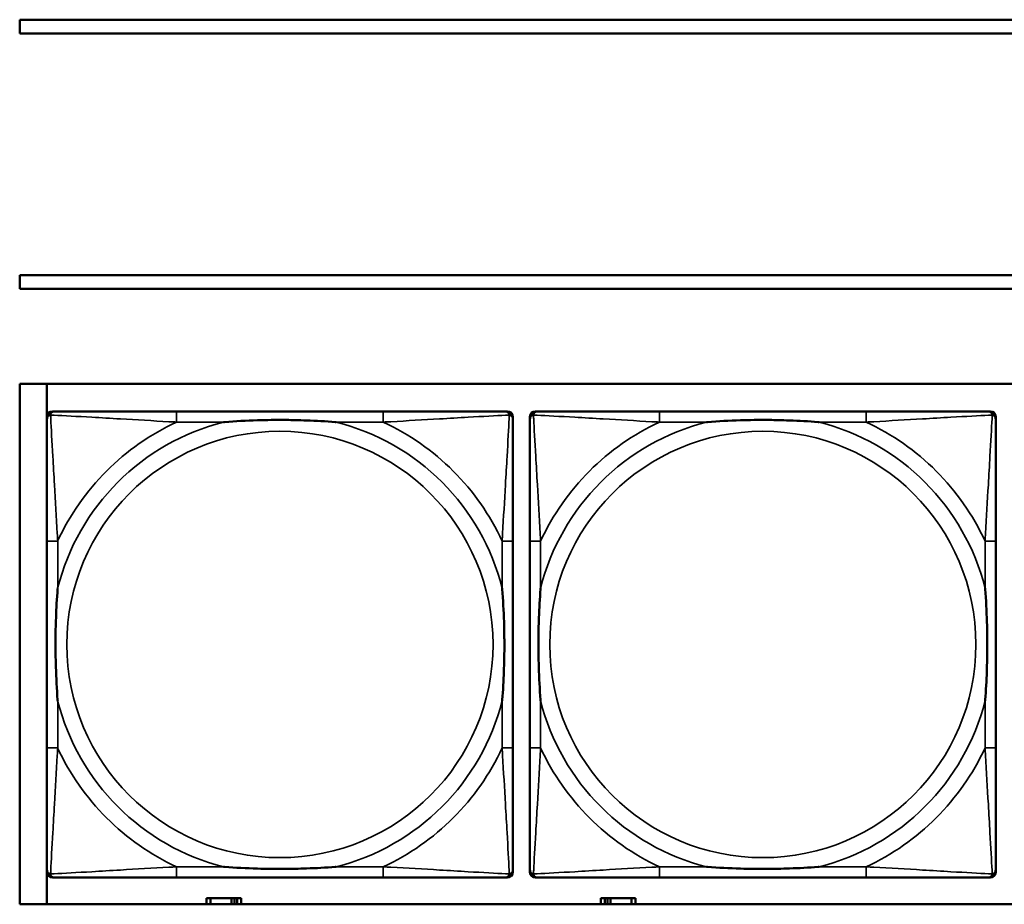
# Model space of a CAD drawing. Header units: inches. Extents: x 1.4 to 53.9, y 1.3 to 58.
# Tile 92 of 227: x 19.4 to 20.9, y 43.7 to 45. Entities that reach past the tile are written whole.
import ezdxf

# ---------------------------------------------------------------- set-up
doc = ezdxf.new("R2010")
doc.units = ezdxf.units.IN
doc.header["$MEASUREMENT"] = 0
doc.layers.add('Visible (ANSI)', color=7, linetype='Continuous', lineweight=50)
doc.layers.add('Visible Narrow (ANSI)', color=7, linetype='Continuous', lineweight=35)

msp = doc.modelspace()

# ---------------------------------------------------------------- linework, layer by layer
at = {"layer": 'Visible (ANSI)'}
for p, q in [((19.4287, 45.0214), (19.4287, 45.0414)), ((19.4287, 45.0414), (27.5757, 45.0414)), ((27.5757, 45.0214), (19.4287, 45.0214)), ((19.4287, 44.6461), (19.4287, 44.6661)), ((19.4287, 44.6661), (27.5757, 44.6661)), ((27.5757, 44.6461), (19.4287, 44.6461)), ((19.4287, 43.7414), (19.4287, 44.5061)), ((19.4287, 44.5061), (36.5227, 44.5061)), ((19.4687, 43.7414), (19.4687, 44.5061)), ((19.4688, 43.7886), (19.4688, 44.4579)), ((19.4767, 44.4658), (19.4806, 44.4658)), ((19.9633, 44.4658), (19.6594, 44.4658)), ((20.142, 44.4658), (20.146, 44.4658)), ((20.1539, 44.4579), (20.1539, 44.454)), ((20.1788, 43.7886), (20.1788, 44.4579)), ((20.1867, 44.4658), (20.1906, 44.4658)), ((20.6733, 44.4658), (20.3694, 44.4658)), ((20.852, 44.4658), (20.856, 44.4658)), ((20.8639, 44.4579), (20.8639, 44.454)), ((19.4688, 44.2753), (19.4688, 43.9713)), ((20.1539, 43.9713), (20.1539, 44.2753)), ((20.1788, 44.2753), (20.1788, 43.9713)), ((20.8639, 43.9713), (20.8639, 44.2753)), ((20.1539, 43.7926), (20.1539, 43.7886)), ((20.8639, 43.7926), (20.8639, 43.7886)), ((20.146, 43.7808), (19.4767, 43.7808)), ((19.6594, 43.7808), (19.9633, 43.7808)), ((20.856, 43.7808), (20.1867, 43.7808)), ((20.3694, 43.7808), (20.6733, 43.7808)), ((19.709, 43.7504), (19.7032, 43.7504)), ((19.7032, 43.7504), (19.7032, 43.7414)), ((19.709, 43.7504), (19.7403, 43.7504)), ((19.709, 43.7414), (19.709, 43.7504)), ((19.7403, 43.7414), (19.7403, 43.7504)), ((19.7403, 43.7504), (19.7444, 43.7504)), ((19.7444, 43.7504), (19.7444, 43.7414)), ((19.7444, 43.7504), (19.7484, 43.7504)), ((19.7542, 43.7504), (19.7484, 43.7504)), ((19.7484, 43.7504), (19.7484, 43.7414)), ((19.7542, 43.7414), (19.7542, 43.7504)), ((20.289, 43.7504), (20.2832, 43.7504)), ((20.2832, 43.7504), (20.2832, 43.7414)), ((20.289, 43.7504), (20.293, 43.7504)), ((20.289, 43.7414), (20.289, 43.7504)), ((20.293, 43.7414), (20.293, 43.7504)), ((20.293, 43.7504), (20.2971, 43.7504)), ((20.2971, 43.7504), (20.2971, 43.7414)), ((20.2971, 43.7504), (20.3284, 43.7504)), ((20.3284, 43.7504), (20.3284, 43.7414)), ((20.3342, 43.7504), (20.3284, 43.7504)), ((20.3342, 43.7414), (20.3342, 43.7504)), ((36.5227, 43.7414), (19.4287, 43.7414))]:
    msp.add_line(p, q, dxfattribs=at)
for centre, radius, start, end in [((19.4767, 44.4579), 0.00787, 90, 180), ((19.4806, 44.454), 0.0118, 90, 180), ((20.142, 44.454), 0.0118, 0, 90), ((20.146, 44.4579), 0.00787, 0, 90), ((20.1867, 44.4579), 0.00787, 90, 180), ((20.1906, 44.454), 0.0118, 90, 180), ((20.852, 44.454), 0.0118, 0, 90), ((20.856, 44.4579), 0.00787, 0, 90), ((19.4806, 43.7926), 0.0118, 180, 270), ((20.142, 43.7926), 0.0118, 270, 360), ((20.1906, 43.7926), 0.0118, 180, 270), ((20.852, 43.7926), 0.0118, 270, 360), ((19.4767, 43.7886), 0.00787, 180, 270), ((20.146, 43.7886), 0.00787, 270, 0), ((20.1867, 43.7886), 0.00787, 180, 270), ((20.856, 43.7886), 0.00787, 270, 0)]:
    msp.add_arc(centre, radius, start, end, dxfattribs=at)
for points, knots in [([(19.6594, 44.4658), (19.6558, 44.4658), (19.6522, 44.4658), (19.6486, 44.4658), (19.6154, 44.4658), (19.5817, 44.4658), (19.5508, 44.4658), (19.5239, 44.4658), (19.4983, 44.4658), (19.4849, 44.4658), (19.4833, 44.4658), (19.4819, 44.4658), (19.4806, 44.4658)], [0, 0, 0, 0, 0.0272471, 0.0272471, 0.0272471, 0.2790553, 0.2790553, 0.2790553, 0.4988354, 0.4988354, 0.4988354, 0.5252205, 0.5252205, 0.5252205, 0.5252205]), ([(20.142, 44.4658), (20.1272, 44.4658), (20.0856, 44.4658), (20.0449, 44.4658), (20.0184, 44.4658), (19.9905, 44.4658), (19.9633, 44.4658)], [-0.5252205, -0.5252205, -0.5252205, -0.5252205, -0.20743, -0.20743, -0.20743, 0, 0, 0, 0]), ([(20.3694, 44.4658), (20.3658, 44.4658), (20.3622, 44.4658), (20.3586, 44.4658), (20.3254, 44.4658), (20.2917, 44.4658), (20.2608, 44.4658), (20.2339, 44.4658), (20.2083, 44.4658), (20.1949, 44.4658), (20.1933, 44.4658), (20.1919, 44.4658), (20.1906, 44.4658)], [0, 0, 0, 0, 0.0272471, 0.0272471, 0.0272471, 0.2790553, 0.2790553, 0.2790553, 0.4988354, 0.4988354, 0.4988354, 0.5252205, 0.5252205, 0.5252205, 0.5252205]), ([(20.852, 44.4658), (20.8372, 44.4658), (20.7956, 44.4658), (20.7549, 44.4658), (20.7284, 44.4658), (20.7005, 44.4658), (20.6733, 44.4658)], [-0.5252205, -0.5252205, -0.5252205, -0.5252205, -0.20743, -0.20743, -0.20743, 0, 0, 0, 0]), ([(19.4688, 44.454), (19.4688, 44.4391), (19.4688, 44.3975), (19.4688, 44.3569), (19.4688, 44.3303), (19.4688, 44.3025), (19.4688, 44.2753)], [-0.5252205, -0.5252205, -0.5252205, -0.5252205, -0.20743, -0.20743, -0.20743, 0, 0, 0, 0]), ([(19.7286, 44.4501), (19.729, 44.4501), (19.7295, 44.4501), (19.746, 44.4514), (19.762, 44.4522), (19.785, 44.4529), (19.7917, 44.4531), (19.8009, 44.4532), (19.8033, 44.4532), (19.8074, 44.4532), (19.809, 44.4532), (19.8121, 44.4532), (19.8137, 44.4532), (19.8172, 44.4532), (19.8193, 44.4532), (19.8255, 44.4532), (19.8296, 44.4531), (19.8393, 44.4529), (19.8449, 44.4527), (19.8647, 44.452), (19.8787, 44.4512), (19.8932, 44.4501), (19.8936, 44.4501), (19.8941, 44.4501)], [-0.416114, -0.416114, -0.416114, -0.416114, -0.4127691, -0.4127691, -0.2896446, -0.2896446, -0.2388934, -0.2388934, -0.2201881, -0.2201881, -0.2080204, -0.2080204, -0.196499, -0.196499, -0.1809939, -0.1809939, -0.149741, -0.149741, -0.1073162, -0.1073162, 0, 0, 0.0033356, 0.0033356, 0.0033356, 0.0033356]), ([(20.1539, 44.2753), (20.1539, 44.2788), (20.1539, 44.2824), (20.1539, 44.286), (20.1539, 44.3192), (20.1539, 44.3529), (20.1539, 44.3838), (20.1539, 44.4107), (20.1539, 44.4363), (20.1539, 44.4497), (20.1539, 44.4513), (20.1539, 44.4528), (20.1539, 44.454)], [0, 0, 0, 0, 0.0272471, 0.0272471, 0.0272471, 0.2790553, 0.2790553, 0.2790553, 0.4988354, 0.4988354, 0.4988354, 0.5252205, 0.5252205, 0.5252205, 0.5252205]), ([(20.1788, 44.454), (20.1788, 44.4391), (20.1788, 44.3975), (20.1788, 44.3569), (20.1788, 44.3303), (20.1788, 44.3025), (20.1788, 44.2753)], [-0.5252205, -0.5252205, -0.5252205, -0.5252205, -0.20743, -0.20743, -0.20743, 0, 0, 0, 0]), ([(20.4386, 44.4501), (20.439, 44.4501), (20.4395, 44.4501), (20.456, 44.4514), (20.472, 44.4522), (20.495, 44.4529), (20.5017, 44.4531), (20.5109, 44.4532), (20.5133, 44.4532), (20.5174, 44.4532), (20.519, 44.4532), (20.5221, 44.4532), (20.5237, 44.4532), (20.5272, 44.4532), (20.5293, 44.4532), (20.5355, 44.4532), (20.5396, 44.4531), (20.5493, 44.4529), (20.5549, 44.4527), (20.5747, 44.452), (20.5887, 44.4512), (20.6032, 44.4501), (20.6036, 44.4501), (20.6041, 44.4501)], [-0.416114, -0.416114, -0.416114, -0.416114, -0.4127691, -0.4127691, -0.2896446, -0.2896446, -0.2388934, -0.2388934, -0.2201881, -0.2201881, -0.2080204, -0.2080204, -0.196499, -0.196499, -0.1809939, -0.1809939, -0.149741, -0.149741, -0.1073162, -0.1073162, 0, 0, 0.0033356, 0.0033356, 0.0033356, 0.0033356]), ([(20.8639, 44.2753), (20.8639, 44.2788), (20.8639, 44.2824), (20.8639, 44.286), (20.8639, 44.3192), (20.8639, 44.3529), (20.8639, 44.3838), (20.8639, 44.4107), (20.8639, 44.4363), (20.8639, 44.4497), (20.8639, 44.4513), (20.8639, 44.4528), (20.8639, 44.454)], [0, 0, 0, 0, 0.0272471, 0.0272471, 0.0272471, 0.2790553, 0.2790553, 0.2790553, 0.4988354, 0.4988354, 0.4988354, 0.5252205, 0.5252205, 0.5252205, 0.5252205]), ([(19.4846, 44.0405), (19.4845, 44.041), (19.4845, 44.0414), (19.4833, 44.0579), (19.4824, 44.074), (19.4817, 44.0969), (19.4815, 44.1036), (19.4814, 44.1128), (19.4814, 44.1153), (19.4814, 44.1194), (19.4814, 44.121), (19.4814, 44.1241), (19.4814, 44.1256), (19.4814, 44.1292), (19.4814, 44.1312), (19.4815, 44.1374), (19.4815, 44.1416), (19.4817, 44.1513), (19.4819, 44.1569), (19.4826, 44.1766), (19.4834, 44.1907), (19.4845, 44.2052), (19.4845, 44.2056), (19.4846, 44.206)], [-0.416114, -0.416114, -0.416114, -0.416114, -0.4127691, -0.4127691, -0.2896446, -0.2896446, -0.2388934, -0.2388934, -0.2201881, -0.2201881, -0.2080204, -0.2080204, -0.196499, -0.196499, -0.1809939, -0.1809939, -0.149741, -0.149741, -0.1073162, -0.1073162, 0, 0, 0.0033356, 0.0033356, 0.0033356, 0.0033356]), ([(20.1381, 44.206), (20.1381, 44.2056), (20.1382, 44.2052), (20.1394, 44.1887), (20.1403, 44.1726), (20.141, 44.1496), (20.1411, 44.143), (20.1412, 44.1338), (20.1413, 44.1313), (20.1413, 44.1272), (20.1413, 44.1256), (20.1413, 44.1225), (20.1413, 44.121), (20.1413, 44.1174), (20.1413, 44.1153), (20.1412, 44.1092), (20.1411, 44.105), (20.1409, 44.0953), (20.1408, 44.0897), (20.1401, 44.0699), (20.1393, 44.0559), (20.1382, 44.0414), (20.1381, 44.041), (20.1381, 44.0405)], [-0.416114, -0.416114, -0.416114, -0.416114, -0.4127691, -0.4127691, -0.2896446, -0.2896446, -0.2388934, -0.2388934, -0.2201881, -0.2201881, -0.2080204, -0.2080204, -0.196499, -0.196499, -0.1809939, -0.1809939, -0.149741, -0.149741, -0.1073162, -0.1073162, 0, 0, 0.0033356, 0.0033356, 0.0033356, 0.0033356]), ([(20.1946, 44.0405), (20.1945, 44.041), (20.1945, 44.0414), (20.1933, 44.0579), (20.1924, 44.074), (20.1917, 44.0969), (20.1915, 44.1036), (20.1914, 44.1128), (20.1914, 44.1153), (20.1914, 44.1194), (20.1914, 44.121), (20.1914, 44.1241), (20.1914, 44.1256), (20.1914, 44.1292), (20.1914, 44.1312), (20.1915, 44.1374), (20.1915, 44.1416), (20.1917, 44.1513), (20.1919, 44.1569), (20.1926, 44.1766), (20.1934, 44.1907), (20.1945, 44.2052), (20.1945, 44.2056), (20.1946, 44.206)], [-0.416114, -0.416114, -0.416114, -0.416114, -0.4127691, -0.4127691, -0.2896446, -0.2896446, -0.2388934, -0.2388934, -0.2201881, -0.2201881, -0.2080204, -0.2080204, -0.196499, -0.196499, -0.1809939, -0.1809939, -0.149741, -0.149741, -0.1073162, -0.1073162, 0, 0, 0.0033356, 0.0033356, 0.0033356, 0.0033356]), ([(20.8481, 44.206), (20.8481, 44.2056), (20.8482, 44.2052), (20.8494, 44.1887), (20.8503, 44.1726), (20.851, 44.1496), (20.8511, 44.143), (20.8512, 44.1338), (20.8513, 44.1313), (20.8513, 44.1272), (20.8513, 44.1256), (20.8513, 44.1225), (20.8513, 44.121), (20.8513, 44.1174), (20.8513, 44.1153), (20.8512, 44.1092), (20.8511, 44.105), (20.8509, 44.0953), (20.8508, 44.0897), (20.8501, 44.0699), (20.8493, 44.0559), (20.8482, 44.0414), (20.8481, 44.041), (20.8481, 44.0405)], [-0.416114, -0.416114, -0.416114, -0.416114, -0.4127691, -0.4127691, -0.2896446, -0.2896446, -0.2388934, -0.2388934, -0.2201881, -0.2201881, -0.2080204, -0.2080204, -0.196499, -0.196499, -0.1809939, -0.1809939, -0.149741, -0.149741, -0.1073162, -0.1073162, 0, 0, 0.0033356, 0.0033356, 0.0033356, 0.0033356]), ([(19.4688, 43.9713), (19.4688, 43.9441), (19.4688, 43.9163), (19.4688, 43.8897), (19.4688, 43.8491), (19.4688, 43.8075), (19.4688, 43.7926)], [3.9382945, 3.9382945, 3.9382945, 3.9382945, 4.1457245, 4.1457245, 4.1457245, 4.463515, 4.463515, 4.463515, 4.463515]), ([(20.1539, 43.7926), (20.1539, 43.8075), (20.1539, 43.8491), (20.1539, 43.8897), (20.1539, 43.9163), (20.1539, 43.9441), (20.1539, 43.9713)], [-0.5252205, -0.5252205, -0.5252205, -0.5252205, -0.20743, -0.20743, -0.20743, 0, 0, 0, 0]), ([(20.1788, 43.9713), (20.1788, 43.9441), (20.1788, 43.9163), (20.1788, 43.8897), (20.1788, 43.8491), (20.1788, 43.8075), (20.1788, 43.7926)], [3.9382945, 3.9382945, 3.9382945, 3.9382945, 4.1457245, 4.1457245, 4.1457245, 4.463515, 4.463515, 4.463515, 4.463515]), ([(20.8639, 43.7926), (20.8639, 43.8075), (20.8639, 43.8491), (20.8639, 43.8897), (20.8639, 43.9163), (20.8639, 43.9441), (20.8639, 43.9713)], [-0.5252205, -0.5252205, -0.5252205, -0.5252205, -0.20743, -0.20743, -0.20743, 0, 0, 0, 0]), ([(19.8941, 43.7965), (19.8936, 43.7965), (19.8932, 43.7965), (19.8787, 43.7954), (19.8647, 43.7946), (19.8449, 43.7939), (19.8393, 43.7937), (19.8296, 43.7935), (19.8255, 43.7934), (19.8193, 43.7934), (19.8172, 43.7934), (19.8137, 43.7934), (19.8121, 43.7934), (19.809, 43.7934), (19.8074, 43.7934), (19.8033, 43.7934), (19.8009, 43.7934), (19.7917, 43.7935), (19.785, 43.7937), (19.762, 43.7944), (19.746, 43.7952), (19.7295, 43.7965), (19.729, 43.7965), (19.7286, 43.7965)], [-0.4149464, -0.4149464, -0.4149464, -0.4149464, -0.41162, -0.41162, -0.3046026, -0.3046026, -0.2622958, -0.2622958, -0.23113, -0.23113, -0.215668, -0.215668, -0.2041787, -0.2041787, -0.1920448, -0.1920448, -0.1733916, -0.1733916, -0.1227817, -0.1227817, 0, 0, 0.0033356, 0.0033356, 0.0033356, 0.0033356]), ([(20.6041, 43.7965), (20.6036, 43.7965), (20.6032, 43.7965), (20.5887, 43.7954), (20.5747, 43.7946), (20.5549, 43.7939), (20.5493, 43.7937), (20.5396, 43.7935), (20.5355, 43.7934), (20.5293, 43.7934), (20.5272, 43.7934), (20.5237, 43.7934), (20.5221, 43.7934), (20.519, 43.7934), (20.5174, 43.7934), (20.5133, 43.7934), (20.5109, 43.7934), (20.5017, 43.7935), (20.495, 43.7937), (20.472, 43.7944), (20.456, 43.7952), (20.4395, 43.7965), (20.439, 43.7965), (20.4386, 43.7965)], [-0.4149464, -0.4149464, -0.4149464, -0.4149464, -0.41162, -0.41162, -0.3046026, -0.3046026, -0.2622958, -0.2622958, -0.23113, -0.23113, -0.215668, -0.215668, -0.2041787, -0.2041787, -0.1920448, -0.1920448, -0.1733916, -0.1733916, -0.1227817, -0.1227817, 0, 0, 0.0033356, 0.0033356, 0.0033356, 0.0033356]), ([(19.4806, 43.7808), (19.4955, 43.7808), (19.5371, 43.7808), (19.5778, 43.7808), (19.6043, 43.7808), (19.6322, 43.7808), (19.6594, 43.7808)], [-0.5252205, -0.5252205, -0.5252205, -0.5252205, -0.20743, -0.20743, -0.20743, 0, 0, 0, 0]), ([(19.9633, 43.7808), (19.9905, 43.7808), (20.0184, 43.7808), (20.0449, 43.7808), (20.0856, 43.7808), (20.1272, 43.7808), (20.142, 43.7808)], [3.9382945, 3.9382945, 3.9382945, 3.9382945, 4.1457245, 4.1457245, 4.1457245, 4.463515, 4.463515, 4.463515, 4.463515]), ([(20.1906, 43.7808), (20.2055, 43.7808), (20.2471, 43.7808), (20.2878, 43.7808), (20.3143, 43.7808), (20.3422, 43.7808), (20.3694, 43.7808)], [-0.5252205, -0.5252205, -0.5252205, -0.5252205, -0.20743, -0.20743, -0.20743, 0, 0, 0, 0]), ([(20.6733, 43.7808), (20.7005, 43.7808), (20.7284, 43.7808), (20.7549, 43.7808), (20.7956, 43.7808), (20.8372, 43.7808), (20.852, 43.7808)], [3.9382945, 3.9382945, 3.9382945, 3.9382945, 4.1457245, 4.1457245, 4.1457245, 4.463515, 4.463515, 4.463515, 4.463515])]:
    msp.add_open_spline(points, degree=3, knots=knots, dxfattribs=at)
at = {"layer": 'Visible Narrow (ANSI)'}
for p, q in [((19.6594, 44.4658), (19.6594, 44.4501)), ((19.9633, 44.4658), (19.9633, 44.4501)), ((20.3694, 44.4658), (20.3694, 44.4501)), ((20.6733, 44.4658), (20.6733, 44.4501)), ((19.6594, 44.4501), (19.7286, 44.4501)), ((19.8941, 44.4501), (19.9633, 44.4501)), ((20.3694, 44.4501), (20.4386, 44.4501)), ((20.6041, 44.4501), (20.6733, 44.4501)), ((19.4846, 44.2753), (19.4688, 44.2753)), ((19.4846, 44.206), (19.4846, 44.2753)), ((20.1539, 44.2753), (20.1381, 44.2753)), ((20.1381, 44.2753), (20.1381, 44.206)), ((20.1946, 44.2753), (20.1788, 44.2753)), ((20.1946, 44.206), (20.1946, 44.2753)), ((20.8639, 44.2753), (20.8481, 44.2753)), ((20.8481, 44.2753), (20.8481, 44.206)), ((19.4846, 43.9713), (19.4846, 44.0405)), ((20.1381, 44.0405), (20.1381, 43.9713)), ((20.1946, 43.9713), (20.1946, 44.0405)), ((20.8481, 44.0405), (20.8481, 43.9713)), ((19.4846, 43.9713), (19.4688, 43.9713)), ((20.1539, 43.9713), (20.1381, 43.9713)), ((20.1946, 43.9713), (20.1788, 43.9713)), ((20.8639, 43.9713), (20.8481, 43.9713)), ((19.6594, 43.7965), (19.6594, 43.7808)), ((19.7286, 43.7965), (19.6594, 43.7965)), ((19.9633, 43.7965), (19.8941, 43.7965)), ((19.9633, 43.7965), (19.9633, 43.7808)), ((20.3694, 43.7965), (20.3694, 43.7808)), ((20.4386, 43.7965), (20.3694, 43.7965)), ((20.6733, 43.7965), (20.6041, 43.7965)), ((20.6733, 43.7965), (20.6733, 43.7808))]:
    msp.add_line(p, q, dxfattribs=at)
for centre in [(19.8113, 44.1233), (20.5213, 44.1233)]:
    msp.add_circle(centre, 0.3133, dxfattribs=at)
for centre, radius, start, end in [((19.8113, 44.1233), 0.3371, 104.2103, 165.7897), ((19.8113, 44.1233), 0.3604, 114.9407, 155.0593), ((19.8113, 44.1233), 0.3371, 14.2103, 75.7897), ((19.8113, 44.1233), 0.3604, 24.9407, 65.0593), ((20.5213, 44.1233), 0.3371, 104.2103, 165.7897), ((20.5213, 44.1233), 0.3604, 114.9407, 155.0593), ((20.5213, 44.1233), 0.3371, 14.2103, 75.7897), ((20.5213, 44.1233), 0.3604, 24.9407, 65.0593), ((19.8113, 44.1233), 0.3371, 194.2103, 255.7897), ((19.8113, 44.1233), 0.3371, 284.2103, 345.7897), ((20.5213, 44.1233), 0.3371, 194.2103, 255.7897), ((20.5213, 44.1233), 0.3371, 284.2103, 345.7897), ((19.8113, 44.1233), 0.3604, 204.9407, 245.0593), ((19.8113, 44.1233), 0.3604, 294.9407, 335.0593), ((20.5213, 44.1233), 0.3604, 204.9407, 245.0593), ((20.5213, 44.1233), 0.3604, 294.9407, 335.0593)]:
    msp.add_arc(centre, radius, start, end, dxfattribs=at)
for points, knots in [([(19.4688, 44.454), (19.4688, 44.4546), (19.4689, 44.4552), (19.4691, 44.4562), (19.4693, 44.4566), (19.4696, 44.4572), (19.4698, 44.4575), (19.47, 44.4579), (19.4701, 44.458), (19.4705, 44.4584), (19.4707, 44.4587), (19.4714, 44.4593), (19.4719, 44.4596), (19.473, 44.4601), (19.4735, 44.4604), (19.4741, 44.4605)], [-0.02627331, -0.02627331, -0.02627331, -0.02627331, -0.02158775, -0.02158775, -0.01736415, -0.01736415, -0.0147244, -0.0147244, -0.01307456, -0.01307456, -0.00977487, -0.00977487, -0.00449537, -0.00449537, 0.00012419, 0.00012419, 0.00012419, 0.00012419]), ([(19.4741, 44.4605), (19.4743, 44.4611), (19.4745, 44.4617), (19.475, 44.4627), (19.4754, 44.4632), (19.476, 44.4639), (19.4762, 44.4642), (19.4766, 44.4645), (19.4768, 44.4646), (19.4771, 44.4649), (19.4774, 44.465), (19.478, 44.4653), (19.4785, 44.4655), (19.4795, 44.4657), (19.48, 44.4658), (19.4806, 44.4658)], [-0.00012419, -0.00012419, -0.00012419, -0.00012419, 0.00449537, 0.00449537, 0.00977487, 0.00977487, 0.01307456, 0.01307456, 0.0147244, 0.0147244, 0.01736415, 0.01736415, 0.02158775, 0.02158775, 0.02627331, 0.02627331, 0.02627331, 0.02627331]), ([(19.4846, 44.2753), (19.4844, 44.279), (19.4842, 44.2828), (19.4826, 44.3101), (19.4812, 44.3343), (19.479, 44.3722), (19.4782, 44.3862), (19.4762, 44.4214), (19.4751, 44.4416), (19.4743, 44.457), (19.4742, 44.4588), (19.4741, 44.4605)], [0, 0, 0, 0, 0.0278591, 0.0278591, 0.201273, 0.201273, 0.3066357, 0.3066357, 0.475216, 0.475216, 0.5007189, 0.5007189, 0.5007189, 0.5007189]), ([(19.4741, 44.4605), (19.4758, 44.4604), (19.4776, 44.4603), (19.4931, 44.4595), (19.5132, 44.4584), (19.5484, 44.4565), (19.5625, 44.4556), (19.6003, 44.4534), (19.6245, 44.452), (19.6519, 44.4505), (19.6556, 44.4503), (19.6594, 44.4501)], [-0.5007189, -0.5007189, -0.5007189, -0.5007189, -0.475216, -0.475216, -0.3066357, -0.3066357, -0.201273, -0.201273, -0.0278591, -0.0278591, 0, 0, 0, 0]), ([(19.9633, 44.4501), (19.967, 44.4503), (19.9708, 44.4505), (19.9982, 44.452), (20.0224, 44.4534), (20.0602, 44.4556), (20.0743, 44.4565), (20.1095, 44.4584), (20.1296, 44.4595), (20.145, 44.4603), (20.1469, 44.4604), (20.1486, 44.4605)], [0, 0, 0, 0, 0.0278591, 0.0278591, 0.201273, 0.201273, 0.3066357, 0.3066357, 0.475216, 0.475216, 0.5007189, 0.5007189, 0.5007189, 0.5007189]), ([(20.1486, 44.4605), (20.1485, 44.4588), (20.1484, 44.457), (20.1476, 44.4416), (20.1465, 44.4214), (20.1445, 44.3862), (20.1437, 44.3722), (20.1415, 44.3343), (20.14, 44.3101), (20.1385, 44.2828), (20.1383, 44.279), (20.1381, 44.2753)], [-0.5007189, -0.5007189, -0.5007189, -0.5007189, -0.475216, -0.475216, -0.3066357, -0.3066357, -0.201273, -0.201273, -0.0278591, -0.0278591, 0, 0, 0, 0]), ([(20.142, 44.4658), (20.1427, 44.4658), (20.1432, 44.4657), (20.1442, 44.4655), (20.1446, 44.4653), (20.1453, 44.465), (20.1455, 44.4649), (20.1459, 44.4646), (20.146, 44.4645), (20.1464, 44.4642), (20.1467, 44.4639), (20.1473, 44.4632), (20.1476, 44.4627), (20.1482, 44.4617), (20.1484, 44.4611), (20.1486, 44.4605)], [-0.02627331, -0.02627331, -0.02627331, -0.02627331, -0.02158775, -0.02158775, -0.01736415, -0.01736415, -0.0147244, -0.0147244, -0.01307456, -0.01307456, -0.00977487, -0.00977487, -0.00449537, -0.00449537, 0.00012419, 0.00012419, 0.00012419, 0.00012419]), ([(20.1486, 44.4605), (20.1492, 44.4604), (20.1497, 44.4601), (20.1507, 44.4596), (20.1512, 44.4593), (20.1519, 44.4587), (20.1522, 44.4584), (20.1525, 44.458), (20.1526, 44.4579), (20.1529, 44.4575), (20.153, 44.4572), (20.1534, 44.4566), (20.1535, 44.4562), (20.1538, 44.4552), (20.1539, 44.4546), (20.1539, 44.454)], [-0.00012419, -0.00012419, -0.00012419, -0.00012419, 0.00449537, 0.00449537, 0.00977487, 0.00977487, 0.01307456, 0.01307456, 0.0147244, 0.0147244, 0.01736415, 0.01736415, 0.02158775, 0.02158775, 0.02627331, 0.02627331, 0.02627331, 0.02627331]), ([(20.1788, 44.454), (20.1788, 44.4546), (20.1789, 44.4552), (20.1791, 44.4562), (20.1793, 44.4566), (20.1796, 44.4572), (20.1798, 44.4575), (20.18, 44.4579), (20.1801, 44.458), (20.1805, 44.4584), (20.1807, 44.4587), (20.1814, 44.4593), (20.1819, 44.4596), (20.183, 44.4601), (20.1835, 44.4604), (20.1841, 44.4605)], [-0.02627331, -0.02627331, -0.02627331, -0.02627331, -0.02158775, -0.02158775, -0.01736415, -0.01736415, -0.0147244, -0.0147244, -0.01307456, -0.01307456, -0.00977487, -0.00977487, -0.00449537, -0.00449537, 0.00012419, 0.00012419, 0.00012419, 0.00012419]), ([(20.1841, 44.4605), (20.1843, 44.4611), (20.1845, 44.4617), (20.185, 44.4627), (20.1854, 44.4632), (20.186, 44.4639), (20.1862, 44.4642), (20.1866, 44.4645), (20.1868, 44.4646), (20.1871, 44.4649), (20.1874, 44.465), (20.188, 44.4653), (20.1885, 44.4655), (20.1895, 44.4657), (20.19, 44.4658), (20.1906, 44.4658)], [-0.00012419, -0.00012419, -0.00012419, -0.00012419, 0.00449537, 0.00449537, 0.00977487, 0.00977487, 0.01307456, 0.01307456, 0.0147244, 0.0147244, 0.01736415, 0.01736415, 0.02158775, 0.02158775, 0.02627331, 0.02627331, 0.02627331, 0.02627331]), ([(20.1946, 44.2753), (20.1944, 44.279), (20.1942, 44.2828), (20.1926, 44.3101), (20.1912, 44.3343), (20.189, 44.3722), (20.1882, 44.3862), (20.1862, 44.4214), (20.1851, 44.4416), (20.1843, 44.457), (20.1842, 44.4588), (20.1841, 44.4605)], [0, 0, 0, 0, 0.0278591, 0.0278591, 0.201273, 0.201273, 0.3066357, 0.3066357, 0.475216, 0.475216, 0.5007189, 0.5007189, 0.5007189, 0.5007189]), ([(20.1841, 44.4605), (20.1858, 44.4604), (20.1876, 44.4603), (20.2031, 44.4595), (20.2232, 44.4584), (20.2584, 44.4565), (20.2725, 44.4556), (20.3103, 44.4534), (20.3345, 44.452), (20.3619, 44.4505), (20.3656, 44.4503), (20.3694, 44.4501)], [-0.5007189, -0.5007189, -0.5007189, -0.5007189, -0.475216, -0.475216, -0.3066357, -0.3066357, -0.201273, -0.201273, -0.0278591, -0.0278591, 0, 0, 0, 0]), ([(20.6733, 44.4501), (20.677, 44.4503), (20.6808, 44.4505), (20.7082, 44.452), (20.7324, 44.4534), (20.7702, 44.4556), (20.7843, 44.4565), (20.8195, 44.4584), (20.8396, 44.4595), (20.855, 44.4603), (20.8569, 44.4604), (20.8586, 44.4605)], [0, 0, 0, 0, 0.0278591, 0.0278591, 0.201273, 0.201273, 0.3066357, 0.3066357, 0.475216, 0.475216, 0.5007189, 0.5007189, 0.5007189, 0.5007189]), ([(20.8586, 44.4605), (20.8585, 44.4588), (20.8584, 44.457), (20.8576, 44.4416), (20.8565, 44.4214), (20.8545, 44.3862), (20.8537, 44.3722), (20.8515, 44.3343), (20.85, 44.3101), (20.8485, 44.2828), (20.8483, 44.279), (20.8481, 44.2753)], [-0.5007189, -0.5007189, -0.5007189, -0.5007189, -0.475216, -0.475216, -0.3066357, -0.3066357, -0.201273, -0.201273, -0.0278591, -0.0278591, 0, 0, 0, 0]), ([(20.852, 44.4658), (20.8527, 44.4658), (20.8532, 44.4657), (20.8542, 44.4655), (20.8546, 44.4653), (20.8553, 44.465), (20.8555, 44.4649), (20.8559, 44.4646), (20.856, 44.4645), (20.8564, 44.4642), (20.8567, 44.4639), (20.8573, 44.4632), (20.8576, 44.4627), (20.8582, 44.4617), (20.8584, 44.4611), (20.8586, 44.4605)], [-0.02627331, -0.02627331, -0.02627331, -0.02627331, -0.02158775, -0.02158775, -0.01736415, -0.01736415, -0.0147244, -0.0147244, -0.01307456, -0.01307456, -0.00977487, -0.00977487, -0.00449537, -0.00449537, 0.00012419, 0.00012419, 0.00012419, 0.00012419]), ([(20.8586, 44.4605), (20.8592, 44.4604), (20.8597, 44.4601), (20.8607, 44.4596), (20.8612, 44.4593), (20.8619, 44.4587), (20.8622, 44.4584), (20.8625, 44.458), (20.8626, 44.4579), (20.8629, 44.4575), (20.863, 44.4572), (20.8634, 44.4566), (20.8635, 44.4562), (20.8638, 44.4552), (20.8639, 44.4546), (20.8639, 44.454)], [-0.00012419, -0.00012419, -0.00012419, -0.00012419, 0.00449537, 0.00449537, 0.00977487, 0.00977487, 0.01307456, 0.01307456, 0.0147244, 0.0147244, 0.01736415, 0.01736415, 0.02158775, 0.02158775, 0.02627331, 0.02627331, 0.02627331, 0.02627331]), ([(19.4741, 43.7861), (19.4742, 43.7878), (19.4743, 43.7896), (19.4751, 43.805), (19.4762, 43.8251), (19.4782, 43.8604), (19.479, 43.8744), (19.4812, 43.9123), (19.4826, 43.9365), (19.4842, 43.9638), (19.4844, 43.9676), (19.4846, 43.9713)], [-4.4390134, -4.4390134, -4.4390134, -4.4390134, -4.4135105, -4.4135105, -4.2449302, -4.2449302, -4.1395675, -4.1395675, -3.9661536, -3.9661536, -3.9382945, -3.9382945, -3.9382945, -3.9382945]), ([(20.1381, 43.9713), (20.1383, 43.9676), (20.1385, 43.9638), (20.14, 43.9365), (20.1415, 43.9123), (20.1437, 43.8744), (20.1445, 43.8604), (20.1465, 43.8251), (20.1476, 43.805), (20.1484, 43.7896), (20.1485, 43.7878), (20.1486, 43.7861)], [0, 0, 0, 0, 0.0278591, 0.0278591, 0.201273, 0.201273, 0.3066357, 0.3066357, 0.475216, 0.475216, 0.5007189, 0.5007189, 0.5007189, 0.5007189]), ([(20.1841, 43.7861), (20.1842, 43.7878), (20.1843, 43.7896), (20.1851, 43.805), (20.1862, 43.8251), (20.1882, 43.8604), (20.189, 43.8744), (20.1912, 43.9123), (20.1926, 43.9365), (20.1942, 43.9638), (20.1944, 43.9676), (20.1946, 43.9713)], [-4.4390134, -4.4390134, -4.4390134, -4.4390134, -4.4135105, -4.4135105, -4.2449302, -4.2449302, -4.1395675, -4.1395675, -3.9661536, -3.9661536, -3.9382945, -3.9382945, -3.9382945, -3.9382945]), ([(20.8481, 43.9713), (20.8483, 43.9676), (20.8485, 43.9638), (20.85, 43.9365), (20.8515, 43.9123), (20.8537, 43.8744), (20.8545, 43.8604), (20.8565, 43.8251), (20.8576, 43.805), (20.8584, 43.7896), (20.8585, 43.7878), (20.8586, 43.7861)], [0, 0, 0, 0, 0.0278591, 0.0278591, 0.201273, 0.201273, 0.3066357, 0.3066357, 0.475216, 0.475216, 0.5007189, 0.5007189, 0.5007189, 0.5007189]), ([(19.4741, 43.7861), (19.4735, 43.7862), (19.473, 43.7865), (19.4719, 43.787), (19.4714, 43.7873), (19.4707, 43.7879), (19.4705, 43.7882), (19.4701, 43.7886), (19.47, 43.7887), (19.4698, 43.7891), (19.4696, 43.7893), (19.4693, 43.79), (19.4691, 43.7904), (19.4689, 43.7914), (19.4688, 43.792), (19.4688, 43.7926)], [-0.00012419, -0.00012419, -0.00012419, -0.00012419, 0.00449537, 0.00449537, 0.00977487, 0.00977487, 0.01307456, 0.01307456, 0.0147244, 0.0147244, 0.01736415, 0.01736415, 0.02158775, 0.02158775, 0.02627331, 0.02627331, 0.02627331, 0.02627331]), ([(19.6594, 43.7965), (19.6556, 43.7963), (19.6519, 43.7961), (19.6245, 43.7946), (19.6003, 43.7932), (19.5625, 43.791), (19.5484, 43.7901), (19.5132, 43.7881), (19.4931, 43.7871), (19.4776, 43.7862), (19.4758, 43.7862), (19.4741, 43.7861)], [0, 0, 0, 0, 0.0278591, 0.0278591, 0.201273, 0.201273, 0.3066357, 0.3066357, 0.475216, 0.475216, 0.5007189, 0.5007189, 0.5007189, 0.5007189]), ([(20.1486, 43.7861), (20.1469, 43.7862), (20.145, 43.7862), (20.1296, 43.7871), (20.1095, 43.7881), (20.0743, 43.7901), (20.0602, 43.791), (20.0224, 43.7932), (19.9982, 43.7946), (19.9708, 43.7961), (19.967, 43.7963), (19.9633, 43.7965)], [-4.4390134, -4.4390134, -4.4390134, -4.4390134, -4.4135105, -4.4135105, -4.2449302, -4.2449302, -4.1395675, -4.1395675, -3.9661536, -3.9661536, -3.9382945, -3.9382945, -3.9382945, -3.9382945]), ([(20.1539, 43.7926), (20.1539, 43.792), (20.1538, 43.7914), (20.1535, 43.7904), (20.1534, 43.79), (20.153, 43.7893), (20.1529, 43.7891), (20.1526, 43.7887), (20.1525, 43.7886), (20.1522, 43.7882), (20.1519, 43.7879), (20.1512, 43.7873), (20.1507, 43.787), (20.1497, 43.7865), (20.1492, 43.7862), (20.1486, 43.7861)], [-0.02627331, -0.02627331, -0.02627331, -0.02627331, -0.02158775, -0.02158775, -0.01736415, -0.01736415, -0.0147244, -0.0147244, -0.01307456, -0.01307456, -0.00977487, -0.00977487, -0.00449537, -0.00449537, 0.00012419, 0.00012419, 0.00012419, 0.00012419]), ([(20.1841, 43.7861), (20.1835, 43.7862), (20.183, 43.7865), (20.1819, 43.787), (20.1814, 43.7873), (20.1807, 43.7879), (20.1805, 43.7882), (20.1801, 43.7886), (20.18, 43.7887), (20.1798, 43.7891), (20.1796, 43.7893), (20.1793, 43.79), (20.1791, 43.7904), (20.1789, 43.7914), (20.1788, 43.792), (20.1788, 43.7926)], [-0.00012419, -0.00012419, -0.00012419, -0.00012419, 0.00449537, 0.00449537, 0.00977487, 0.00977487, 0.01307456, 0.01307456, 0.0147244, 0.0147244, 0.01736415, 0.01736415, 0.02158775, 0.02158775, 0.02627331, 0.02627331, 0.02627331, 0.02627331]), ([(20.3694, 43.7965), (20.3656, 43.7963), (20.3619, 43.7961), (20.3345, 43.7946), (20.3103, 43.7932), (20.2725, 43.791), (20.2584, 43.7901), (20.2232, 43.7881), (20.2031, 43.7871), (20.1876, 43.7862), (20.1858, 43.7862), (20.1841, 43.7861)], [0, 0, 0, 0, 0.0278591, 0.0278591, 0.201273, 0.201273, 0.3066357, 0.3066357, 0.475216, 0.475216, 0.5007189, 0.5007189, 0.5007189, 0.5007189]), ([(20.8586, 43.7861), (20.8569, 43.7862), (20.855, 43.7862), (20.8396, 43.7871), (20.8195, 43.7881), (20.7843, 43.7901), (20.7702, 43.791), (20.7324, 43.7932), (20.7082, 43.7946), (20.6808, 43.7961), (20.677, 43.7963), (20.6733, 43.7965)], [-4.4390134, -4.4390134, -4.4390134, -4.4390134, -4.4135105, -4.4135105, -4.2449302, -4.2449302, -4.1395675, -4.1395675, -3.9661536, -3.9661536, -3.9382945, -3.9382945, -3.9382945, -3.9382945]), ([(20.8639, 43.7926), (20.8639, 43.792), (20.8638, 43.7914), (20.8635, 43.7904), (20.8634, 43.79), (20.863, 43.7893), (20.8629, 43.7891), (20.8626, 43.7887), (20.8625, 43.7886), (20.8622, 43.7882), (20.8619, 43.7879), (20.8612, 43.7873), (20.8607, 43.787), (20.8597, 43.7865), (20.8592, 43.7862), (20.8586, 43.7861)], [-0.02627331, -0.02627331, -0.02627331, -0.02627331, -0.02158775, -0.02158775, -0.01736415, -0.01736415, -0.0147244, -0.0147244, -0.01307456, -0.01307456, -0.00977487, -0.00977487, -0.00449537, -0.00449537, 0.00012419, 0.00012419, 0.00012419, 0.00012419]), ([(19.4806, 43.7808), (19.48, 43.7808), (19.4795, 43.7809), (19.4785, 43.7811), (19.478, 43.7813), (19.4774, 43.7816), (19.4771, 43.7817), (19.4768, 43.782), (19.4766, 43.7821), (19.4762, 43.7824), (19.476, 43.7827), (19.4754, 43.7834), (19.475, 43.7839), (19.4745, 43.7849), (19.4743, 43.7855), (19.4741, 43.7861)], [-0.02627331, -0.02627331, -0.02627331, -0.02627331, -0.02158775, -0.02158775, -0.01736415, -0.01736415, -0.0147244, -0.0147244, -0.01307456, -0.01307456, -0.00977487, -0.00977487, -0.00449537, -0.00449537, 0.00012419, 0.00012419, 0.00012419, 0.00012419]), ([(20.1486, 43.7861), (20.1484, 43.7855), (20.1482, 43.7849), (20.1476, 43.7839), (20.1473, 43.7834), (20.1467, 43.7827), (20.1464, 43.7824), (20.146, 43.7821), (20.1459, 43.782), (20.1455, 43.7817), (20.1453, 43.7816), (20.1446, 43.7813), (20.1442, 43.7811), (20.1432, 43.7809), (20.1427, 43.7808), (20.142, 43.7808)], [-0.00012419, -0.00012419, -0.00012419, -0.00012419, 0.00449537, 0.00449537, 0.00977487, 0.00977487, 0.01307456, 0.01307456, 0.0147244, 0.0147244, 0.01736415, 0.01736415, 0.02158775, 0.02158775, 0.02627331, 0.02627331, 0.02627331, 0.02627331]), ([(20.1906, 43.7808), (20.19, 43.7808), (20.1895, 43.7809), (20.1885, 43.7811), (20.188, 43.7813), (20.1874, 43.7816), (20.1871, 43.7817), (20.1868, 43.782), (20.1866, 43.7821), (20.1862, 43.7824), (20.186, 43.7827), (20.1854, 43.7834), (20.185, 43.7839), (20.1845, 43.7849), (20.1843, 43.7855), (20.1841, 43.7861)], [-0.02627331, -0.02627331, -0.02627331, -0.02627331, -0.02158775, -0.02158775, -0.01736415, -0.01736415, -0.0147244, -0.0147244, -0.01307456, -0.01307456, -0.00977487, -0.00977487, -0.00449537, -0.00449537, 0.00012419, 0.00012419, 0.00012419, 0.00012419]), ([(20.8586, 43.7861), (20.8584, 43.7855), (20.8582, 43.7849), (20.8576, 43.7839), (20.8573, 43.7834), (20.8567, 43.7827), (20.8564, 43.7824), (20.856, 43.7821), (20.8559, 43.782), (20.8555, 43.7817), (20.8553, 43.7816), (20.8546, 43.7813), (20.8542, 43.7811), (20.8532, 43.7809), (20.8527, 43.7808), (20.852, 43.7808)], [-0.00012419, -0.00012419, -0.00012419, -0.00012419, 0.00449537, 0.00449537, 0.00977487, 0.00977487, 0.01307456, 0.01307456, 0.0147244, 0.0147244, 0.01736415, 0.01736415, 0.02158775, 0.02158775, 0.02627331, 0.02627331, 0.02627331, 0.02627331])]:
    msp.add_open_spline(points, degree=3, knots=knots, dxfattribs=at)

doc.saveas('drawing.dxf')
